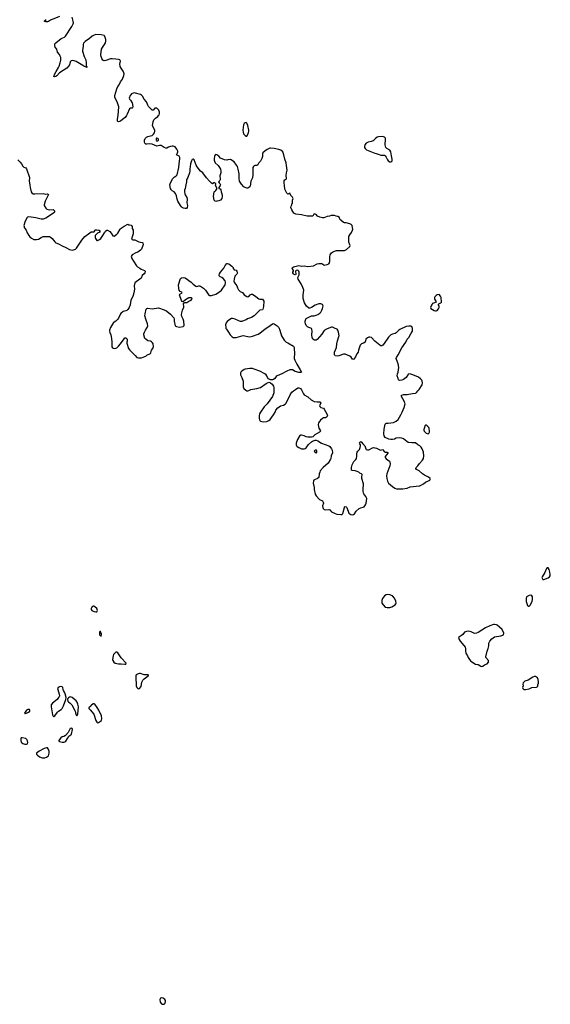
# Model space of a CAD drawing. Header units: inches. Extents: x 2005975 to 2217453, y 644152 to 846769.
# Tile 154 of 162: x 2162198 to 2173854, y 769366 to 791019. Entities that reach past the tile are written whole.
import ezdxf

# ---------------------------------------------------------------- set-up
doc = ezdxf.new("R2010")
doc.units = ezdxf.units.IN
doc.header["$MEASUREMENT"] = 0
for name, color, linetype in [('C1766', 7, 'Continuous'), ('C1767', 7, 'Continuous'), ('C1768', 7, 'Continuous'), ('C1769', 7, 'Continuous'), ('C1777', 7, 'Continuous'), ('C1778', 7, 'Continuous')]:
    doc.layers.add(name, color=color, linetype=linetype)

msp = doc.modelspace()

# ---------------------------------------------------------------- linework, layer by layer
at = {"layer": 'C1766', "color": 6, "elevation": 400}
msp.add_lwpolyline([(2165310, 769509), (2165290, 769501), (2165282, 769490), (2165279, 769470), (2165287, 769410), (2165310, 769379), (2165330, 769369), (2165350, 769366), (2165370, 769371), (2165390, 769391), (2165402, 769430), (2165399, 769450), (2165389, 769470), (2165350, 769504)], close=True, dxfattribs=at)
at = {"layer": 'C1767', "color": 6, "elevation": 400}
for points in [[(2163830, 778124), (2163817, 778123), (2163781, 778099), (2163771, 778070), (2163771, 778050), (2163781, 778030), (2163810, 778011), (2163830, 778004), (2163870, 777996), (2163890, 778001), (2163899, 778010), (2163904, 778030), (2163899, 778050), (2163889, 778070), (2163850, 778109)], [(2163970, 777566), (2163958, 777562), (2163952, 777548), (2163951, 777490), (2163970, 777466), (2163990, 777465), (2163996, 777490), (2163993, 777507)], [(2164330, 777109), (2164310, 777108), (2164262, 777058), (2164251, 777029), (2164239, 776950), (2164244, 776924), (2164267, 776887), (2164292, 776870), (2164370, 776854), (2164430, 776854), (2164510, 776847), (2164526, 776850), (2164538, 776870), (2164426, 776986), (2164350, 777094)], [(2164830, 776642), (2164786, 776630), (2164759, 776610), (2164751, 776590), (2164751, 776570), (2164759, 776370), (2164772, 776330), (2164790, 776312), (2164810, 776302), (2164830, 776311), (2164867, 776353), (2164884, 776450), (2164904, 776496), (2164930, 776524), (2165018, 776590), (2165026, 776610), (2165010, 776615), (2164930, 776615), (2164850, 776641)], [(2163092, 776352), (2163070, 776346), (2163046, 776334), (2163031, 776310), (2163033, 776290), (2163068, 776190), (2163070, 776150), (2163063, 776130), (2163053, 776110), (2163019, 776070), (2162983, 776037), (2162916, 775990), (2162890, 775950), (2162888, 775910), (2162915, 775735), (2162930, 775703), (2162950, 775698), (2162970, 775711), (2163026, 775794), (2163050, 775814), (2163110, 775849), (2163128, 775870), (2163159, 775930), (2163212, 776068), (2163216, 776110), (2163196, 776196), (2163184, 776230), (2163157, 776270), (2163149, 776290), (2163144, 776330), (2163129, 776349)], [(2163310, 776127), (2163290, 776122), (2163270, 776109), (2163257, 776090), (2163250, 776070), (2163255, 776035), (2163270, 776017), (2163310, 775990), (2163342, 775950), (2163404, 775844), (2163419, 775810), (2163430, 775742), (2163450, 775712), (2163470, 775732), (2163477, 775750), (2163486, 775910), (2163478, 775970), (2163458, 776010), (2163437, 776037), (2163350, 776112), (2163330, 776123)], [(2162390, 775853), (2162374, 775850), (2162350, 775834), (2162316, 775790), (2162306, 775766), (2162310, 775754), (2162318, 775762), (2162350, 775768), (2162393, 775790), (2162419, 775810), (2162421, 775830), (2162410, 775849)], [(2163830, 775975), (2163810, 775975), (2163770, 775938), (2163759, 775921), (2163726, 775894), (2163714, 775890), (2163714, 775870), (2163744, 775844), (2163826, 775746), (2163868, 775608), (2163890, 775572), (2163910, 775558), (2163930, 775565), (2163993, 775610), (2164005, 775650), (2163992, 775710), (2163933, 775833), (2163897, 775897), (2163850, 775968)], [(2163330, 775439), (2163310, 775429), (2163290, 775403), (2163259, 775341), (2163203, 775277), (2163170, 775258), (2163130, 775249), (2163104, 775230), (2163071, 775190), (2163061, 775170), (2163061, 775150), (2163070, 775143), (2163130, 775132), (2163170, 775131), (2163190, 775138), (2163210, 775156), (2163245, 775215), (2163280, 775260), (2163324, 775296), (2163334, 775310), (2163355, 775410), (2163350, 775434)], [(2162251, 775229), (2162230, 775228), (2162221, 775210), (2162219, 775170), (2162233, 775133), (2162270, 775101), (2162308, 775088), (2162350, 775084), (2162370, 775092), (2162375, 775125), (2162370, 775159), (2162356, 775190), (2162329, 775210)], [(2162789, 775009), (2162736, 774990), (2162623, 774930), (2162565, 774890), (2162565, 774870), (2162578, 774850), (2162631, 774811), (2162694, 774790), (2162750, 774787), (2162790, 774801), (2162810, 774815), (2162827, 774833), (2162840, 774860), (2162845, 774890), (2162843, 774930), (2162826, 774986), (2162806, 775006)]]:
    msp.add_lwpolyline(points, close=True, dxfattribs=at)
at = {"layer": 'C1768', "color": 6, "elevation": 400}
for points in [[(2163268, 790000), (2163230, 789955), (2163070, 789850), (2163010, 789783), (2162990, 789769), (2162964, 789764), (2162949, 789770), (2162967, 789830), (2163002, 789878), (2163052, 789968), (2163063, 790000)], [(2163662, 790000), (2163671, 789990), (2163672, 789970), (2163605, 790000)], [(2170000, 783948), (2169997, 783950), (2169930, 784029), (2169890, 784039), (2169870, 784037), (2169837, 784023), (2169804, 783996), (2169786, 783930), (2169750, 783907), (2169710, 783890), (2169680, 783860), (2169641, 783750), (2169633, 783707), (2169604, 783670), (2169572, 783608), (2169530, 783549), (2169510, 783553), (2169478, 783598), (2169450, 783623), (2169350, 783662), (2169310, 783661), (2169212, 783628), (2169170, 783622), (2169130, 783627), (2169119, 783639), (2169113, 783650), (2169111, 783670), (2169115, 783710), (2169156, 783810), (2169166, 783894), (2169181, 783959), (2169212, 784050), (2169214, 784070), (2169201, 784150), (2169189, 784189), (2169172, 784212), (2169125, 784225), (2169070, 784257), (2169050, 784261), (2168950, 784220), (2168890, 784184), (2168837, 784103), (2168735, 783985), (2168710, 783971), (2168672, 783972), (2168640, 783990), (2168621, 784030), (2168613, 784090), (2168623, 784170), (2168616, 784216), (2168609, 784229), (2168597, 784237), (2168549, 784249), (2168523, 784263), (2168494, 784294), (2168477, 784330), (2168470, 784370), (2168471, 784390), (2168481, 784430), (2168492, 784448), (2168503, 784456), (2168550, 784474), (2168610, 784506), (2168670, 784510), (2168710, 784519), (2168750, 784538), (2168790, 784564), (2168816, 784590), (2168837, 784630), (2168853, 784670), (2168861, 784730), (2168853, 784753), (2168830, 784766), (2168810, 784770), (2168767, 784767), (2168690, 784743), (2168610, 784691), (2168570, 784674), (2168550, 784676), (2168541, 784681), (2168500, 784720), (2168452, 784790), (2168425, 784890), (2168422, 784970), (2168440, 785070), (2168436, 785090), (2168421, 785130), (2168378, 785210), (2168318, 785310), (2168305, 785350), (2168334, 785406), (2168340, 785470), (2168330, 785491), (2168310, 785508), (2168270, 785504), (2168256, 785490), (2168256, 785470), (2168265, 785435), (2168261, 785419), (2168250, 785410), (2168230, 785416), (2168210, 785430), (2168200, 785450), (2168200, 785470), (2168214, 785490), (2168214, 785506), (2168190, 785539), (2168187, 785550), (2168193, 785567), (2168215, 785585), (2168330, 785614), (2168390, 785599), (2168450, 785603), (2168530, 785593), (2168650, 785609), (2168730, 785650), (2168770, 785658), (2168830, 785658), (2168850, 785651), (2168890, 785624), (2168950, 785635), (2168988, 785652), (2169003, 785670), (2169014, 785710), (2169014, 785806), (2169022, 785850), (2169049, 785890), (2169070, 785908), (2169110, 785930), (2169159, 785941), (2169210, 785946), (2169330, 785944), (2169350, 785948), (2169378, 785962), (2169451, 786030), (2169456, 786050), (2169453, 786070), (2169427, 786130), (2169430, 786250), (2169450, 786291), (2169490, 786338), (2169512, 786390), (2169515, 786410), (2169512, 786450), (2169499, 786490), (2169477, 786517), (2169450, 786533), (2169370, 786553), (2169350, 786549), (2169330, 786552), (2169310, 786562), (2169250, 786610), (2169232, 786630), (2169224, 786670), (2169188, 786688), (2169150, 786695), (2169111, 786711), (2169074, 786714), (2169041, 786710), (2169003, 786697), (2168950, 786690), (2168878, 786662), (2168850, 786661), (2168795, 786675), (2168740, 786700), (2168710, 786737), (2168690, 786746), (2168670, 786748), (2168661, 786739), (2168648, 786712), (2168638, 786702), (2168604, 786696), (2168557, 786697), (2168510, 786702), (2168392, 786728), (2168264, 786744), (2168223, 786763), (2168176, 786836), (2168157, 786890), (2168159, 786921), (2168175, 786950), (2168179, 786970), (2168192, 786988), (2168189, 787050), (2168203, 787090), (2168190, 787117), (2168157, 787150), (2168130, 787203), (2168090, 787179), (2168070, 787207), (2168026, 787290), (2168012, 787370), (2168005, 787430), (2168008, 787472), (2168022, 787498), (2168050, 787515), (2168059, 787530), (2168049, 787590), (2168057, 787650), (2168075, 787710), (2168056, 787810), (2168051, 787870), (2168020, 787950), (2168004, 788044), (2167976, 788110), (2167932, 788152), (2167890, 788167), (2167790, 788190), (2167710, 788196), (2167690, 788194), (2167632, 788168), (2167582, 788130), (2167541, 788090), (2167529, 788071), (2167533, 788010), (2167519, 787970), (2167485, 787910), (2167452, 787870), (2167430, 787826), (2167410, 787813), (2167365, 787815), (2167350, 787809), (2167331, 787790), (2167323, 787770), (2167317, 787730), (2167323, 787610), (2167310, 787538), (2167274, 787470), (2167262, 787358), (2167254, 787346), (2167207, 787313), (2167190, 787313), (2167150, 787326), (2167124, 787344), (2167070, 787404), (2167030, 787469), (2167021, 787530), (2167019, 787630), (2166998, 787730), (2166979, 787790), (2166963, 787823), (2166911, 787891), (2166830, 787942), (2166770, 787939), (2166747, 787933), (2166697, 787937), (2166610, 787974), (2166576, 788016), (2166530, 788049), (2166510, 788054), (2166495, 788045), (2166479, 788010), (2166471, 787970), (2166468, 787930), (2166474, 787910), (2166495, 787875), (2166561, 787810), (2166590, 787770), (2166608, 787730), (2166616, 787690), (2166613, 787650), (2166591, 787589), (2166591, 787570), (2166602, 787530), (2166602, 787498), (2166597, 787483), (2166567, 787450), (2166579, 787430), (2166596, 787416), (2166606, 787390), (2166603, 787370), (2166573, 787330), (2166576, 787310), (2166599, 787299), (2166617, 787277), (2166621, 787230), (2166647, 787170), (2166645, 787130), (2166635, 787090), (2166610, 787053), (2166570, 787039), (2166528, 787032), (2166510, 787022), (2166490, 787028), (2166470, 787049), (2166455, 787130), (2166470, 787234), (2166478, 787242), (2166490, 787245), (2166510, 787265), (2166534, 787310), (2166502, 787370), (2166506, 787410), (2166500, 787420), (2166486, 787430), (2166462, 787430), (2166430, 787413), (2166410, 787425), (2166371, 787471), (2166298, 787538), (2166221, 787650), (2166168, 787688), (2166100, 787780), (2166078, 787818), (2166030, 787936), (2166010, 787949), (2165990, 787941), (2165970, 787914), (2165950, 787849), (2165933, 787733), (2165934, 787690), (2165929, 787651), (2165892, 787548), (2165870, 787509), (2165865, 787490), (2165865, 787450), (2165846, 787390), (2165833, 787310), (2165818, 787270), (2165818, 787230), (2165827, 787190), (2165834, 787170), (2165867, 787110), (2165878, 787070), (2165873, 786990), (2165881, 786930), (2165879, 786890), (2165862, 786870), (2165830, 786865), (2165793, 786873), (2165768, 786888), (2165750, 786901), (2165727, 786930), (2165670, 787027), (2165656, 787070), (2165642, 787142), (2165619, 787199), (2165590, 787232), (2165550, 787252), (2165530, 787269), (2165522, 787282), (2165510, 787310), (2165495, 787385), (2165508, 787430), (2165564, 787530), (2165590, 787557), (2165635, 787585), (2165659, 787610), (2165695, 787770), (2165701, 787850), (2165717, 787957), (2165716, 787990), (2165698, 788018), (2165641, 788050), (2165666, 788090), (2165673, 788110), (2165670, 788130), (2165648, 788170), (2165610, 788221), (2165570, 788237), (2165550, 788237), (2165510, 788228), (2165470, 788215), (2165430, 788192), (2165410, 788192), (2165370, 788210), (2165308, 788250), (2165271, 788251), (2165210, 788235), (2165110, 788280), (2165050, 788289), (2164990, 788282), (2164970, 788285), (2164950, 788301), (2164937, 788330), (2164942, 788370), (2164955, 788405), (2164982, 788438), (2165010, 788450), (2165070, 788462), (2165110, 788476), (2165139, 788501), (2165156, 788530), (2165167, 788570), (2165163, 788590), (2165122, 788670), (2165118, 788690), (2165127, 788770), (2165145, 788815), (2165156, 788830), (2165183, 788857), (2165229, 788890), (2165249, 788910), (2165259, 788930), (2165267, 788953), (2165269, 788989), (2165265, 789010), (2165253, 789030), (2165214, 789070), (2165190, 789077), (2165170, 789073), (2165127, 789033), (2165110, 789029), (2165090, 789041), (2165030, 789109), (2165010, 789142), (2164981, 789210), (2164930, 789273), (2164895, 789335), (2164877, 789357), (2164850, 789373), (2164745, 789405), (2164730, 789408), (2164690, 789405), (2164657, 789390), (2164637, 789370), (2164624, 789350), (2164601, 789290), (2164611, 789271), (2164634, 789250), (2164665, 789190), (2164686, 789110), (2164677, 789083), (2164670, 789075), (2164630, 789073), (2164610, 789059), (2164562, 788938), (2164546, 788910), (2164513, 788867), (2164453, 788827), (2164410, 788787), (2164370, 788772), (2164357, 788777), (2164348, 788788), (2164345, 788830), (2164362, 788910), (2164375, 789105), (2164357, 789170), (2164341, 789210), (2164291, 789311), (2164286, 789330), (2164286, 789350), (2164330, 789500), (2164356, 789550), (2164384, 789590), (2164415, 789650), (2164453, 789710), (2164488, 789790), (2164491, 789830), (2164481, 789870), (2164471, 789890), (2164428, 789950), (2164408, 789990), (2164407, 790000)], [(2170000, 788395), (2169985, 788375), (2169964, 788356), (2169920, 788340), (2169850, 788329), (2169810, 788302), (2169783, 788270), (2169770, 788230), (2169773, 788210), (2169786, 788186), (2169820, 788160), (2170000, 788087)], [(2162159, 787939), (2162209, 787889), (2162240, 787850), (2162270, 787795), (2162290, 787774), (2162330, 787761), (2162350, 787738), (2162410, 787550), (2162406, 787470), (2162422, 787390), (2162428, 787330), (2162451, 787230), (2162461, 787210), (2162491, 787191), (2162530, 787186), (2162710, 787198), (2162770, 787182), (2162810, 787192), (2162830, 787172), (2162755, 787025), (2162733, 786950), (2162738, 786930), (2162775, 786875), (2162795, 786855), (2162850, 786838), (2162930, 786845), (2162941, 786841), (2162959, 786819), (2162964, 786790), (2162951, 786770), (2162833, 786690), (2162770, 786655), (2162710, 786633), (2162670, 786630), (2162550, 786662), (2162450, 786680), (2162390, 786681), (2162370, 786674), (2162357, 786663), (2162312, 786570), (2162292, 786490), (2162293, 786470), (2162299, 786450), (2162339, 786390), (2162364, 786330), (2162400, 786270), (2162423, 786243), (2162454, 786214), (2162507, 786187), (2162570, 786183), (2162608, 786192), (2162670, 786233), (2162710, 786250), (2162730, 786254), (2162810, 786248), (2162850, 786250), (2162870, 786243), (2162910, 786210), (2162970, 786131), (2162991, 786111), (2163050, 786091), (2163130, 786043), (2163210, 786013), (2163290, 785967), (2163350, 785951), (2163382, 785958), (2163425, 785975), (2163446, 785994), (2163563, 786170), (2163629, 786250), (2163707, 786313), (2163770, 786351), (2163790, 786356), (2163810, 786351), (2163830, 786356), (2163852, 786388), (2163864, 786396), (2163890, 786400), (2163930, 786394), (2163941, 786390), (2163961, 786370), (2163958, 786350), (2163910, 786327), (2163871, 786290), (2163859, 786270), (2163859, 786230), (2163866, 786206), (2163890, 786165), (2163910, 786161), (2163950, 786182), (2163983, 786210), (2164024, 786270), (2164058, 786330), (2164070, 786342), (2164084, 786370), (2164109, 786391), (2164130, 786387), (2164178, 786358), (2164210, 786324), (2164246, 786266), (2164270, 786262), (2164330, 786303), (2164354, 786326), (2164408, 786412), (2164427, 786433), (2164490, 786481), (2164570, 786522), (2164590, 786511), (2164611, 786511), (2164650, 786498), (2164666, 786470), (2164671, 786430), (2164687, 786387), (2164694, 786350), (2164687, 786310), (2164677, 786263), (2164654, 786190), (2164680, 786180), (2164730, 786176), (2164816, 786136), (2164890, 786123), (2164906, 786110), (2164911, 786071), (2164905, 786050), (2164870, 785974), (2164851, 785950), (2164790, 785907), (2164749, 785891), (2164671, 785850), (2164645, 785810), (2164661, 785770), (2164696, 785710), (2164765, 785605), (2164786, 785585), (2164835, 785555), (2164865, 785530), (2164940, 785500), (2164951, 785490), (2164951, 785470), (2164945, 785450), (2164931, 785430), (2164890, 785397), (2164864, 785336), (2164724, 785230), (2164713, 785170), (2164718, 785090), (2164708, 785010), (2164681, 784930), (2164640, 784850), (2164626, 784750), (2164604, 784690), (2164573, 784647), (2164550, 784627), (2164530, 784616), (2164470, 784599), (2164420, 784560), (2164402, 784538), (2164370, 784459), (2164353, 784430), (2164310, 784392), (2164271, 784370), (2164261, 784359), (2164193, 784250), (2164171, 784190), (2164168, 784168), (2164178, 784138), (2164201, 784090), (2164216, 784010), (2164225, 783930), (2164225, 783825), (2164240, 783800), (2164250, 783792), (2164290, 783785), (2164330, 783801), (2164370, 783838), (2164415, 783890), (2164490, 784002), (2164510, 784022), (2164530, 784022), (2164556, 783990), (2164558, 783950), (2164551, 783930), (2164551, 783909), (2164591, 783790), (2164616, 783750), (2164714, 783654), (2164731, 783631), (2164772, 783590), (2164810, 783581), (2164870, 783585), (2164946, 783610), (2164970, 783622), (2164990, 783642), (2165070, 783682), (2165078, 783690), (2165093, 783750), (2165119, 783790), (2165136, 783830), (2165129, 783890), (2165114, 783914), (2165094, 783934), (2165070, 783946), (2165010, 783959), (2164969, 783990), (2164949, 784010), (2164926, 784090), (2164925, 784110), (2164938, 784150), (2164959, 784190), (2165001, 784250), (2165015, 784290), (2165007, 784330), (2164969, 784430), (2164949, 784510), (2164953, 784550), (2164974, 784650), (2164990, 784671), (2165010, 784676), (2165110, 784661), (2165250, 784679), (2165270, 784675), (2165350, 784643), (2165410, 784627), (2165433, 784613), (2165510, 784547), (2165581, 784460), (2165591, 784430), (2165593, 784393), (2165611, 784290), (2165642, 784270), (2165710, 784256), (2165787, 784273), (2165809, 784291), (2165805, 784390), (2165790, 784434), (2165761, 784490), (2165755, 784530), (2165759, 784570), (2165774, 784630), (2165805, 784695), (2165807, 784710), (2165793, 784770), (2165809, 784791), (2165823, 784797), (2165870, 784803), (2165910, 784830), (2165966, 784850), (2165981, 784870), (2165985, 784890), (2165970, 784900), (2165910, 784902), (2165841, 784859), (2165790, 784814), (2165770, 784819), (2165750, 784844), (2165712, 784970), (2165718, 784982), (2165764, 785010), (2165759, 785030), (2165725, 785045), (2165701, 785070), (2165692, 785110), (2165688, 785190), (2165733, 785330), (2165750, 785342), (2165786, 785350), (2165830, 785340), (2165962, 785250), (2166006, 785206), (2166070, 785159), (2166090, 785155), (2166130, 785168), (2166148, 785168), (2166170, 785157), (2166235, 785115), (2166281, 785070), (2166350, 784961), (2166370, 784951), (2166410, 784951), (2166510, 784984), (2166590, 785031), (2166633, 785070), (2166710, 785191), (2166721, 785230), (2166721, 785250), (2166713, 785273), (2166669, 785330), (2166638, 785350), (2166602, 785362), (2166581, 785390), (2166582, 785402), (2166587, 785430), (2166610, 785470), (2166684, 785556), (2166710, 785611), (2166745, 785655), (2166764, 785656), (2166790, 785647), (2166861, 785601), (2166886, 785570), (2166891, 785550), (2166910, 785519), (2166950, 785508), (2166970, 785491), (2166978, 785470), (2166979, 785450), (2166970, 785426), (2166922, 785378), (2166906, 785310), (2166904, 785270), (2166909, 785249), (2166923, 785223), (2166971, 785170), (2166981, 785121), (2167001, 785081), (2167042, 785042), (2167090, 785018), (2167130, 784966), (2167190, 784931), (2167210, 784926), (2167229, 784931), (2167258, 784970), (2167290, 784983), (2167310, 784981), (2167344, 784964), (2167380, 784940), (2167419, 784899), (2167450, 784879), (2167470, 784871), (2167510, 784876), (2167530, 784873), (2167550, 784851), (2167559, 784830), (2167551, 784709), (2167538, 784650), (2167530, 784638), (2167470, 784634), (2167350, 784510), (2167290, 784473), (2167200, 784440), (2167170, 784420), (2167130, 784401), (2167075, 784385), (2167050, 784385), (2167030, 784390), (2166930, 784435), (2166870, 784450), (2166850, 784446), (2166813, 784427), (2166755, 784385), (2166733, 784350), (2166726, 784330), (2166721, 784310), (2166723, 784250), (2166728, 784230), (2166739, 784210), (2166786, 784150), (2166823, 784090), (2166864, 784044), (2166890, 784027), (2166950, 784030), (2167110, 784077), (2167211, 784051), (2167250, 784047), (2167310, 784060), (2167439, 784101), (2167475, 784125), (2167590, 784221), (2167650, 784255), (2167750, 784331), (2167770, 784338), (2167790, 784331), (2167851, 784290), (2167887, 784247), (2167915, 784190), (2167951, 784070), (2168011, 783971), (2168050, 783931), (2168090, 783911), (2168210, 783836), (2168230, 783812), (2168228, 783772), (2168236, 783690), (2168231, 783570), (2168244, 783530), (2168287, 783447), (2168356, 783316), (2168385, 783270), (2168363, 783257), (2168330, 783260), (2168250, 783283), (2168190, 783316), (2168130, 783318), (2168068, 783292), (2167959, 783230), (2167856, 783190), (2167831, 783170), (2167802, 783130), (2167771, 783109), (2167750, 783102), (2167710, 783098), (2167662, 783122), (2167642, 783150), (2167629, 783190), (2167609, 783210), (2167581, 783230), (2167470, 783290), (2167350, 783335), (2167310, 783346), (2167250, 783347), (2167150, 783332), (2167130, 783325), (2167079, 783290), (2167059, 783270), (2167047, 783250), (2167051, 783210), (2167081, 783150), (2167108, 783070), (2167104, 782970), (2167107, 782947), (2167125, 782910), (2167165, 782870), (2167190, 782859), (2167210, 782859), (2167230, 782864), (2167272, 782888), (2167409, 782911), (2167489, 782931), (2167610, 783016), (2167670, 783045), (2167690, 783042), (2167711, 783031), (2167742, 783002), (2167770, 782962), (2167781, 782930), (2167784, 782810), (2167754, 782730), (2167632, 782568), (2167570, 782507), (2167489, 782391), (2167466, 782350), (2167456, 782310), (2167457, 782257), (2167463, 782223), (2167470, 782205), (2167485, 782190), (2167520, 782180), (2167555, 782175), (2167630, 782186), (2167670, 782206), (2167703, 782230), (2167774, 782326), (2167809, 782390), (2167825, 782430), (2167870, 782481), (2167930, 782531), (2167990, 782543), (2168030, 782567), (2168050, 782587), (2168136, 782770), (2168176, 782830), (2168210, 782861), (2168256, 782884), (2168310, 782921), (2168330, 782925), (2168350, 782919), (2168370, 782907), (2168390, 782881), (2168431, 782790), (2168450, 782770), (2168530, 782724), (2168601, 782661), (2168670, 782626), (2168730, 782615), (2168790, 782615), (2168802, 782610), (2168811, 782589), (2168786, 782534), (2168791, 782510), (2168810, 782491), (2168870, 782473), (2168890, 782457), (2168947, 782350), (2168959, 782310), (2168955, 782290), (2168941, 782279), (2168913, 782267), (2168870, 782262), (2168848, 782252), (2168807, 782213), (2168764, 782150), (2168758, 782110), (2168760, 782070), (2168773, 782033), (2168799, 781990), (2168806, 781970), (2168786, 781950), (2168685, 781890), (2168634, 781846), (2168610, 781837), (2168570, 781835), (2168530, 781839), (2168490, 781849), (2168448, 781870), (2168390, 781884), (2168370, 781883), (2168350, 781873), (2168304, 781790), (2168275, 781710), (2168271, 781670), (2168276, 781650), (2168290, 781631), (2168328, 781608), (2168390, 781584), (2168410, 781581), (2168450, 781584), (2168470, 781591), (2168490, 781606), (2168544, 781676), (2168610, 781738), (2168630, 781751), (2168690, 781771), (2168709, 781771), (2168750, 781758), (2168831, 781710), (2168990, 781646), (2169013, 781630), (2169050, 781585), (2169065, 781550), (2169066, 781494), (2169042, 781430), (2169036, 781370), (2169028, 781352), (2168971, 781270), (2168868, 781172), (2168802, 781098), (2168788, 781072), (2168776, 781030), (2168767, 780953), (2168742, 780930), (2168677, 780903), (2168662, 780890), (2168651, 780870), (2168646, 780826), (2168667, 780730), (2168667, 780690), (2168686, 780586), (2168711, 780550), (2168787, 780467), (2168850, 780435), (2168868, 780410), (2168872, 780388), (2168851, 780330), (2168856, 780290), (2168866, 780270), (2168890, 780249), (2168910, 780240), (2168990, 780251), (2169010, 780241), (2169050, 780196), (2169130, 780159), (2169168, 780148), (2169250, 780138), (2169279, 780141), (2169291, 780149), (2169299, 780161), (2169330, 780294), (2169335, 780305), (2169350, 780312), (2169370, 780305), (2169381, 780290), (2169401, 780250), (2169411, 780210), (2169431, 780170), (2169450, 780150), (2169470, 780139), (2169510, 780130), (2169530, 780135), (2169551, 780149), (2169588, 780212), (2169653, 780267), (2169690, 780286), (2169744, 780296), (2169767, 780310), (2169793, 780347), (2169811, 780389), (2169822, 780490), (2169804, 780530), (2169760, 780590), (2169752, 780610), (2169744, 780650), (2169740, 780690), (2169752, 780810), (2169716, 780930), (2169716, 780964), (2169722, 781010), (2169720, 781020), (2169710, 781035), (2169670, 781049), (2169647, 781067), (2169610, 781083), (2169570, 781096), (2169502, 781102), (2169489, 781110), (2169485, 781130), (2169487, 781170), (2169499, 781230), (2169537, 781303), (2169585, 781350), (2169599, 781370), (2169607, 781410), (2169607, 781470), (2169615, 781510), (2169626, 781530), (2169663, 781570), (2169679, 781610), (2169687, 781650), (2169683, 781670), (2169669, 781690), (2169664, 781710), (2169668, 781732), (2169690, 781745), (2169710, 781731), (2169739, 781690), (2169781, 781650), (2169801, 781580), (2169810, 781566), (2169838, 781558), (2169870, 781560), (2169950, 781604), (2169970, 781608), (2170000, 781607)]]:
    msp.add_lwpolyline(points, dxfattribs=at)
for points in [[(2167170, 788758), (2167148, 788752), (2167130, 788733), (2167116, 788710), (2167099, 788590), (2167104, 788544), (2167117, 788510), (2167150, 788471), (2167170, 788461), (2167190, 788461), (2167203, 788477), (2167225, 788535), (2167232, 788568), (2167232, 788590), (2167210, 788695), (2167190, 788741)], [(2165210, 788416), (2165206, 788414), (2165194, 788390), (2165195, 788370), (2165201, 788360), (2165211, 788351), (2165230, 788354), (2165250, 788367), (2165244, 788390), (2165230, 788407)], [(2168690, 781552), (2168669, 781530), (2168690, 781504), (2168710, 781491), (2168722, 781498), (2168729, 781510), (2168729, 781530), (2168715, 781550)]]:
    msp.add_lwpolyline(points, close=True, dxfattribs=at)
at = {"layer": 'C1769', "color": 6, "elevation": 400}
for points in [[(2163069, 791091), (2162873, 791007), (2162830, 790979), (2162810, 790972), (2162772, 790972), (2162735, 790990), (2162780, 791020)], [(2163063, 790000), (2163088, 790068), (2163101, 790130), (2163098, 790190), (2163090, 790218), (2163071, 790251), (2163026, 790306), (2163013, 790370), (2162978, 790418), (2162972, 790450), (2162973, 790490), (2162988, 790510), (2163110, 790604), (2163184, 790636), (2163205, 790655), (2163344, 790870), (2163371, 790930), (2163376, 790950), (2163375, 790990), (2163350, 791077)], [(2164407, 790000), (2164401, 790039), (2164413, 790110), (2164396, 790136), (2164366, 790146), (2164310, 790148), (2164230, 790160), (2164190, 790155), (2164090, 790122), (2164050, 790116), (2164025, 790130), (2164003, 790163), (2163987, 790210), (2163981, 790250), (2163997, 790370), (2164014, 790406), (2164060, 790470), (2164079, 790510), (2164089, 790550), (2164087, 790587), (2164077, 790630), (2164063, 790663), (2164050, 790674), (2163990, 790683), (2163870, 790690), (2163830, 790682), (2163790, 790658), (2163730, 790607), (2163637, 790543), (2163600, 790500), (2163591, 790470), (2163590, 790430), (2163575, 790350), (2163577, 790330), (2163613, 790213), (2163650, 790138), (2163659, 790070), (2163657, 790017), (2163661, 790001), (2163662, 790000)], [(2163605, 790000), (2163582, 790010), (2163441, 790101), (2163397, 790117), (2163350, 790124), (2163330, 790114), (2163310, 790090), (2163290, 790026), (2163268, 790000)]]:
    msp.add_lwpolyline(points, dxfattribs=at)
at = {"layer": 'C1777', "color": 6, "elevation": 400}
for points in [[(2173810, 778962), (2173790, 778962), (2173770, 778949), (2173735, 778865), (2173674, 778770), (2173671, 778750), (2173680, 778720), (2173690, 778707), (2173710, 778708), (2173810, 778746), (2173838, 778770), (2173849, 778790), (2173854, 778826), (2173847, 778870), (2173829, 778929)], [(2170284, 778376), (2170250, 778371), (2170210, 778349), (2170170, 778293), (2170153, 778250), (2170150, 778230), (2170157, 778190), (2170182, 778150), (2170230, 778101), (2170271, 778089), (2170330, 778089), (2170370, 778104), (2170449, 778150), (2170463, 778170), (2170469, 778190), (2170464, 778230), (2170435, 778295), (2170387, 778350), (2170326, 778374)], [(2173430, 778363), (2173390, 778358), (2173344, 778336), (2173334, 778326), (2173321, 778290), (2173326, 778226), (2173356, 778136), (2173370, 778122), (2173390, 778125), (2173416, 778150), (2173453, 778230), (2173465, 778270), (2173467, 778307), (2173461, 778330), (2173450, 778349)], [(2172630, 777718), (2172610, 777717), (2172529, 777691), (2172430, 777645), (2172270, 777541), (2172230, 777525), (2172190, 777522), (2172117, 777557), (2172090, 777566), (2172050, 777571), (2172010, 777568), (2171971, 777550), (2171930, 777496), (2171905, 777475), (2171858, 777450), (2171838, 777430), (2171851, 777391), (2171878, 777350), (2171958, 777258), (2171981, 777221), (2171991, 777190), (2171991, 777129), (2172001, 777090), (2172039, 777030), (2172051, 776990), (2172062, 776970), (2172101, 776921), (2172110, 776911), (2172210, 776847), (2172270, 776836), (2172330, 776799), (2172350, 776796), (2172370, 776803), (2172410, 776834), (2172470, 776855), (2172497, 776890), (2172499, 776930), (2172436, 776990), (2172435, 777010), (2172470, 777130), (2172492, 777190), (2172502, 777250), (2172505, 777310), (2172527, 777350), (2172573, 777407), (2172630, 777448), (2172766, 777470), (2172810, 777482), (2172830, 777494), (2172834, 777530), (2172796, 777610), (2172737, 777657), (2172690, 777705), (2172670, 777712)], [(2173530, 776573), (2173510, 776573), (2173470, 776557), (2173365, 776495), (2173292, 776470), (2173262, 776438), (2173252, 776410), (2173262, 776370), (2173245, 776330), (2173250, 776314), (2173273, 776293), (2173312, 776292), (2173390, 776303), (2173447, 776333), (2173550, 776343), (2173568, 776350), (2173578, 776362), (2173582, 776390), (2173595, 776430), (2173598, 776470), (2173589, 776490), (2173589, 776510), (2173570, 776548), (2173550, 776564)]]:
    msp.add_lwpolyline(points, close=True, dxfattribs=at)
at = {"layer": 'C1778', "color": 6, "elevation": 400}
for points in [[(2170000, 788087), (2170030, 788075), (2170095, 788055), (2170130, 788040), (2170150, 788037), (2170190, 788043), (2170210, 788037), (2170230, 788026), (2170250, 787997), (2170275, 787935), (2170293, 787913), (2170330, 787893), (2170350, 787893), (2170370, 787904), (2170378, 787922), (2170381, 787950), (2170363, 788023), (2170351, 788111), (2170329, 788149), (2170265, 788185), (2170242, 788210), (2170226, 788270), (2170237, 788390), (2170232, 788412), (2170210, 788436), (2170170, 788447), (2170078, 788442), (2170050, 788436), (2170011, 788410), (2170000, 788395)], [(2170000, 781607), (2170010, 781606), (2170039, 781599), (2170110, 781560), (2170130, 781556), (2170170, 781567), (2170210, 781519), (2170230, 781510), (2170268, 781508), (2170282, 781502), (2170284, 781490), (2170227, 781410), (2170229, 781390), (2170250, 781365), (2170323, 781310), (2170331, 781290), (2170333, 781253), (2170328, 781210), (2170263, 781030), (2170257, 780990), (2170261, 780930), (2170278, 780870), (2170302, 780830), (2170390, 780750), (2170437, 780717), (2170476, 780704), (2170618, 780702), (2170710, 780714), (2170776, 780744), (2170970, 780765), (2170990, 780771), (2171067, 780813), (2171114, 780846), (2171196, 780884), (2171207, 780890), (2171217, 780910), (2171212, 780930), (2171181, 780961), (2171090, 781006), (2171050, 781031), (2170970, 781100), (2170916, 781130), (2170903, 781150), (2170906, 781170), (2170943, 781210), (2170978, 781262), (2171049, 781330), (2171067, 781370), (2171073, 781430), (2171068, 781510), (2171042, 781582), (2171017, 781617), (2170985, 781645), (2170945, 781670), (2170892, 781712), (2170810, 781711), (2170730, 781723), (2170702, 781742), (2170630, 781805), (2170590, 781819), (2170550, 781822), (2170470, 781816), (2170430, 781798), (2170390, 781789), (2170350, 781789), (2170310, 781798), (2170230, 781832), (2170208, 781868), (2170195, 781910), (2170206, 782014), (2170230, 782125), (2170250, 782145), (2170290, 782143), (2170410, 782161), (2170469, 782190), (2170513, 782230), (2170572, 782328), (2170601, 782390), (2170643, 782490), (2170663, 782570), (2170644, 782630), (2170585, 782730), (2170581, 782750), (2170590, 782765), (2170630, 782776), (2170710, 782778), (2170830, 782802), (2170890, 782803), (2170905, 782810), (2170925, 782830), (2170943, 782857), (2170975, 782890), (2171039, 782990), (2171045, 783030), (2171037, 783070), (2171029, 783090), (2171004, 783124), (2170960, 783160), (2170870, 783197), (2170813, 783213), (2170790, 783224), (2170750, 783229), (2170728, 783212), (2170690, 783154), (2170630, 783109), (2170590, 783089), (2170550, 783083), (2170529, 783090), (2170521, 783101), (2170509, 783130), (2170493, 783190), (2170497, 783230), (2170513, 783270), (2170524, 783370), (2170512, 783450), (2170492, 783512), (2170473, 783550), (2170469, 783570), (2170476, 783590), (2170514, 783650), (2170594, 783806), (2170683, 783930), (2170712, 783990), (2170747, 784030), (2170788, 784112), (2170824, 784170), (2170829, 784230), (2170815, 784270), (2170790, 784279), (2170750, 784281), (2170685, 784270), (2170550, 784207), (2170526, 784190), (2170470, 784133), (2170450, 784119), (2170390, 784105), (2170350, 784089), (2170303, 784037), (2170203, 783897), (2170176, 783864), (2170150, 783845), (2170130, 783846), (2170110, 783859), (2170000, 783948)]]:
    msp.add_lwpolyline(points, dxfattribs=at)
for points in [[(2171410, 784973), (2171370, 784969), (2171350, 784957), (2171316, 784924), (2171308, 784908), (2171307, 784870), (2171339, 784830), (2171345, 784810), (2171312, 784790), (2171270, 784775), (2171256, 784764), (2171241, 784739), (2171225, 784690), (2171230, 784665), (2171270, 784647), (2171304, 784624), (2171330, 784615), (2171350, 784616), (2171370, 784624), (2171402, 784658), (2171412, 784688), (2171412, 784712), (2171395, 784750), (2171398, 784762), (2171406, 784770), (2171450, 784790), (2171466, 784810), (2171457, 784910), (2171442, 784942)], [(2171110, 782104), (2171099, 782090), (2171094, 782050), (2171077, 782010), (2171074, 781990), (2171083, 781970), (2171130, 781927), (2171170, 781911), (2171190, 781931), (2171198, 781950), (2171201, 781970), (2171194, 782030), (2171187, 782050), (2171153, 782090), (2171130, 782103)]]:
    msp.add_lwpolyline(points, close=True, dxfattribs=at)

doc.saveas('drawing.dxf')
